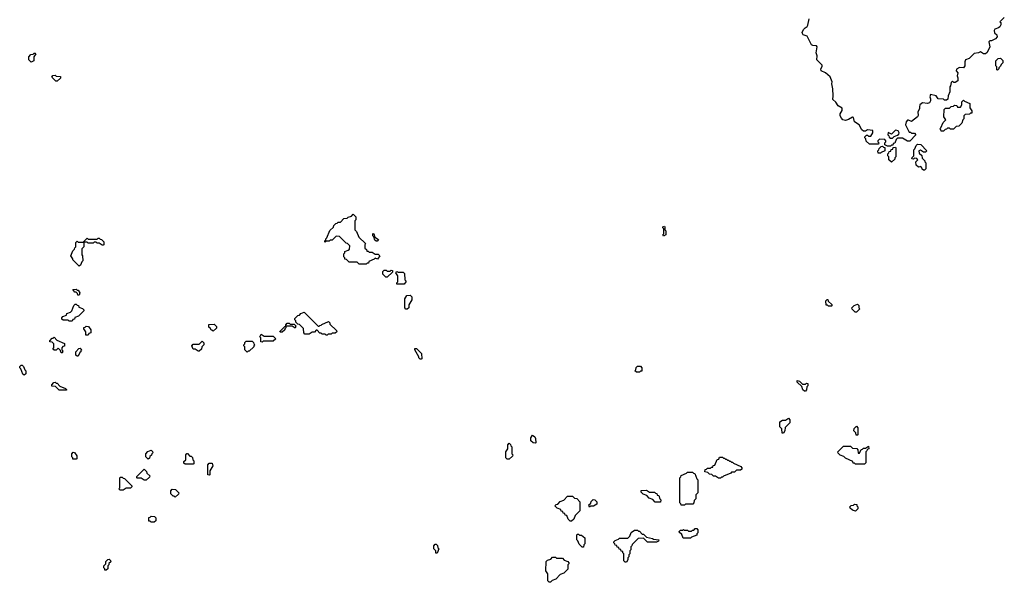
# Model space of a CAD drawing. Extents: x 2776963 to 2884430, y 684484 to 829250.
# Tile 71 of 256: x 2858200 to 2868043, y 738360 to 743985. Entities that reach past the tile are written whole.
import ezdxf

# ---------------------------------------------------------------- set-up
doc = ezdxf.new("R2010")
doc.units = 0

msp = doc.modelspace()

# ---------------------------------------------------------------- linework, layer by layer
at = {"layer": '0CON20XD'}
for points in [[(2868043.3, 744006.7), (2868000, 743965), (2868007, 743957), (2868007.5, 743935), (2867997.5, 743915), (2867986.2, 743903.8), (2867950, 743890), (2867943.6, 743876.4), (2867946.7, 743855), (2867967.5, 743835), (2867972.5, 743815), (2867956.2, 743793.8), (2867915, 743773.8), (2867897.5, 743772.5), (2867887.5, 743762.5), (2867900, 743715), (2867873.3, 743656.7), (2867855, 743642.5), (2867835, 743642.5), (2867805, 743662.5), (2867786.4, 743653.6), (2867741.7, 743648.3), (2867693, 743597), (2867657, 743583), (2867650, 743565), (2867648.8, 743525), (2867636.7, 743505), (2867595, 743506.7), (2867565, 743490), (2867563.3, 743475), (2867580, 743455), (2867573.3, 743425), (2867580, 743405), (2867577.5, 743375), (2867551.7, 743358.3), (2867538.3, 743358.3), (2867525, 743370), (2867511.7, 743358.3), (2867507, 743323), (2867500, 743315), (2867500, 743265), (2867482.5, 743225), (2867478.3, 743191.7), (2867465, 743180), (2867445, 743180), (2867435, 743190), (2867383, 743193), (2867362.5, 743222.5), (2867305, 743236.7), (2867297.5, 743215), (2867306.7, 743195), (2867306.7, 743175), (2867296.4, 743153.6), (2867275, 743146.7), (2867225, 743152.5), (2867200, 743135), (2867194, 743115), (2867196.4, 743093.6), (2867180, 743065), (2867183.8, 743026.2), (2867175.9, 743014.1), (2867115, 742966.7), (2867085, 742980), (2867075, 742978.8), (2867061.2, 742965), (2867056.7, 742935), (2867091.7, 742861.7), (2867105, 742860), (2867115, 742850), (2867145, 742850), (2867160, 742835), (2867098.3, 742771.7), (2867075, 742770), (2867025, 742800), (2866975, 742800), (2866961.7, 742788.3), (2866948.3, 742751.7), (2866931.7, 742748.3), (2866928.3, 742731.7), (2866915, 742730), (2866905, 742720), (2866875, 742720), (2866850, 742735), (2866850, 742755), (2866860, 742765), (2866860, 742775), (2866848.3, 742788.3), (2866795, 742790), (2866780, 742775), (2866780, 742765), (2866790, 742755), (2866785, 742740), (2866695, 742740), (2866661.7, 742771.7), (2866660, 742795), (2866650, 742805), (2866650, 742815), (2866665, 742830), (2866675, 742830), (2866685, 742820), (2866708.3, 742821.7), (2866730, 742855), (2866728.3, 742878.3), (2866675, 742882.5), (2866655, 742870), (2866635, 742870), (2866620, 742885), (2866592.5, 742935), (2866545, 742962.5), (2866535, 743007.5), (2866525, 743010), (2866485, 742986.2), (2866455, 742976.7), (2866430, 742985), (2866415, 743000), (2866402.5, 743025), (2866402.5, 743045), (2866421.7, 743078.3), (2866421.7, 743101.7), (2866383.6, 743123.6), (2866359.3, 743159.3), (2866328.3, 743188.3), (2866333.3, 743225), (2866330, 743295), (2866318.8, 743345), (2866321.2, 743365), (2866303.9, 743413.9), (2866254.1, 743454.1), (2866214, 743474), (2866210, 743495), (2866223.3, 743516.7), (2866221.7, 743531.7), (2866167.5, 743585), (2866172.5, 743625), (2866163.6, 743653.6), (2866174, 743715), (2866164.3, 743724.3), (2866127.5, 743727.5), (2866116.7, 743735), (2866071.2, 743821.2), (2866034.1, 743834.1), (2866026.1, 743846.1), (2866023.9, 743856.1), (2866034.2, 743885.8), (2866052.5, 743905), (2866074, 743916), (2866078.6, 743931.4), (2866093.8, 743995)], [(2858315, 743560), (2858290, 743585), (2858290, 743615), (2858311.7, 743638.3), (2858335, 743640), (2858345, 743650), (2858355, 743650), (2858360, 743645), (2858340, 743615), (2858340, 743575), (2858315, 743560)], [(2867975, 743480), (2867970, 743485), (2867970, 743515), (2867960, 743525), (2867960, 743575), (2867981.7, 743598.3), (2868005, 743600), (2868028.3, 743578.3), (2868030, 743555), (2868011.7, 743538.3), (2868005, 743520), (2867990, 743505), (2867990, 743495), (2867975, 743480)], [(2858575, 743370), (2858561.7, 743371.7), (2858521.7, 743411.7), (2858531.7, 743428.3), (2858555, 743430), (2858565, 743420), (2858608.3, 743418.3), (2858608.3, 743401.7), (2858575, 743370)], [(2867435, 742870), (2867411.7, 742871.7), (2867410, 742885), (2867400, 742895), (2867410, 742905), (2867431.7, 742958.3), (2867460, 742985), (2867440, 743015), (2867441.7, 743088.3), (2867455, 743100), (2867495, 743100), (2867511.7, 743118.3), (2867535, 743120), (2867545, 743130), (2867568.3, 743128.3), (2867575, 743110), (2867605, 743110), (2867620, 743135), (2867620, 743165), (2867635, 743180), (2867645, 743170), (2867698.3, 743148.3), (2867700, 743105), (2867720, 743075), (2867718.3, 743051.7), (2867705, 743050), (2867695, 743040), (2867651.7, 743038.3), (2867640, 743025), (2867640, 742995), (2867630, 742985), (2867618.3, 742951.7), (2867588.3, 742921.7), (2867561.7, 742918.3), (2867535, 742890), (2867505, 742890), (2867495, 742900), (2867475, 742900), (2867465, 742890), (2867451.7, 742888.3), (2867435, 742870)], [(2866925, 742800), (2866941.7, 742818.3), (2866975, 742830), (2866988.3, 742841.7), (2866992.5, 742855), (2866982.5, 742875), (2866955, 742880), (2866915, 742840), (2866881.7, 742858.3), (2866880, 742835), (2866890, 742825), (2866891.7, 742811.7), (2866905, 742800), (2866925, 742800)], [(2866805, 742650), (2866781.7, 742651.7), (2866780, 742675), (2866790, 742685), (2866791.7, 742698.3), (2866811.7, 742718.3), (2866825, 742720), (2866835, 742710), (2866848.3, 742708.3), (2866850, 742675), (2866811.7, 742658.3), (2866805, 742650)], [(2866915, 742560), (2866890, 742585), (2866890, 742615), (2866880, 742625), (2866880, 742645), (2866890, 742655), (2866891.7, 742668.3), (2866908.3, 742671.7), (2866911.7, 742688.3), (2866928.3, 742691.7), (2866931.7, 742708.3), (2866955, 742710), (2866960, 742705), (2866960, 742615), (2866950, 742605), (2866948.3, 742591.7), (2866915, 742560)], [(2867245, 742480), (2867235, 742480), (2867221.7, 742491.7), (2867220, 742505), (2867208.3, 742518.3), (2867185, 742510), (2867161.7, 742531.7), (2867160, 742565), (2867180, 742585), (2867168.3, 742598.3), (2867145, 742600), (2867135, 742590), (2867120, 742595), (2867121.7, 742608.3), (2867140, 742625), (2867140, 742685), (2867150, 742695), (2867161.7, 742728.3), (2867175, 742740), (2867208.3, 742738.3), (2867270, 742675), (2867255, 742660), (2867235, 742660), (2867205, 742680), (2867190, 742675), (2867191.7, 742651.7), (2867218.3, 742628.3), (2867221.7, 742601.7), (2867250, 742575), (2867250, 742565), (2867260, 742555), (2867260, 742495), (2867245, 742480)], [(2861665, 741540), (2861595, 741540), (2861575, 741560), (2861495, 741560), (2861468.3, 741588.3), (2861451.7, 741591.7), (2861450, 741605), (2861440, 741615), (2861440, 741645), (2861450, 741655), (2861451.7, 741668.3), (2861485, 741680), (2861498.3, 741691.7), (2861500, 741725), (2861478.3, 741748.3), (2861465, 741750), (2861398.3, 741818.3), (2861365, 741820), (2861325, 741780), (2861305, 741780), (2861295, 741770), (2861265, 741770), (2861255, 741760), (2861250, 741765), (2861250, 741775), (2861260, 741785), (2861260, 741795), (2861270, 741805), (2861301.7, 741878.3), (2861338.3, 741911.7), (2861341.7, 741928.3), (2861361.7, 741948.3), (2861375, 741950), (2861385, 741960), (2861408.3, 741961.7), (2861441.7, 741998.3), (2861475, 742000), (2861485, 742010), (2861518.3, 742021.7), (2861535, 742040), (2861560, 742015), (2861560, 741985), (2861550, 741975), (2861550, 741885), (2861568.3, 741868.3), (2861591.7, 741811.7), (2861658.3, 741748.3), (2861650, 741735), (2861651.7, 741701.7), (2861668.3, 741688.3), (2861671.7, 741671.7), (2861685, 741670), (2861695, 741660), (2861725, 741660), (2861755, 741640), (2861785, 741640), (2861800, 741625), (2861778.3, 741591.7), (2861755, 741600), (2861745, 741590), (2861691.7, 741568.3), (2861688.3, 741551.7), (2861675, 741550), (2861665, 741540)], [(2864635, 741820), (2864630, 741835), (2864640, 741845), (2864640, 741895), (2864630, 741905), (2864630, 741915), (2864645, 741920), (2864650, 741915), (2864650, 741885), (2864660, 741875), (2864660, 741835), (2864635, 741820)], [(2858795, 741520), (2858730, 741585), (2858730, 741595), (2858710, 741625), (2858730, 741675), (2858748.3, 741691.7), (2858750, 741705), (2858760, 741715), (2858761.7, 741758.3), (2858775, 741770), (2858785, 741760), (2858840, 741760), (2858841.7, 741768.3), (2858875, 741800), (2858885, 741790), (2858975, 741790), (2858985, 741800), (2858995, 741800), (2859005, 741790), (2859018.3, 741788.3), (2859040, 741765), (2859040, 741735), (2859035, 741730), (2859025, 741730), (2858995, 741750), (2858975, 741750), (2858965, 741760), (2858945, 741760), (2858935, 741750), (2858885, 741750), (2858875, 741760), (2858840, 741760), (2858840, 741715), (2858820, 741695), (2858820, 741635), (2858827.5, 741625), (2858830, 741575), (2858820, 741565), (2858808.3, 741531.7), (2858795, 741520)], [(2861775, 741770), (2861765, 741770), (2861751.7, 741781.7), (2861740, 741815), (2861730, 741825), (2861731.7, 741848.3), (2861740, 741845), (2861751.7, 741811.7), (2861788.3, 741788.3), (2861775, 741770)], [(2861875, 741410), (2861861.7, 741411.7), (2861831.7, 741441.7), (2861831.7, 741468.3), (2861845, 741480), (2861865, 741480), (2861875, 741470), (2861905, 741470), (2861915, 741480), (2861928.3, 741478.3), (2861928.3, 741461.7), (2861875, 741410)], [(2862045, 741340), (2861971.7, 741341.7), (2861970, 741355), (2861980, 741365), (2861980, 741425), (2861960, 741455), (2861971.7, 741468.3), (2861985, 741460), (2862035, 741460), (2862048.3, 741448.3), (2862050, 741385), (2862060, 741375), (2862060, 741365), (2862045, 741340)], [(2858795, 741230), (2858781.7, 741231.7), (2858778.3, 741248.3), (2858765, 741260), (2858751.7, 741261.7), (2858731.7, 741288.3), (2858765, 741290), (2858775, 741280), (2858785, 741280), (2858800, 741255), (2858795, 741230)], [(2862075, 741090), (2862061.7, 741091.7), (2862050, 741105), (2862050, 741195), (2862071.7, 741228.3), (2862105, 741230), (2862120, 741215), (2862120, 741185), (2862090, 741135), (2862090, 741105), (2862075, 741090)], [(2858725, 740970), (2858695, 740970), (2858685, 740980), (2858635, 740980), (2858621.7, 740991.7), (2858620, 741005), (2858631.7, 741018.3), (2858668.3, 741031.7), (2858671.7, 741048.3), (2858708.3, 741061.7), (2858720, 741075), (2858741.7, 741128.3), (2858755, 741140), (2858765, 741140), (2858775, 741130), (2858788.3, 741128.3), (2858791.7, 741111.7), (2858828.3, 741098.3), (2858840, 741085), (2858840, 741075), (2858788.3, 741021.7), (2858751.7, 741008.3), (2858748.3, 740991.7), (2858731.7, 740988.3), (2858725, 740970)], [(2866315, 741120), (2866285, 741120), (2866275, 741130), (2866261.7, 741131.7), (2866260, 741175), (2866271.7, 741188.3), (2866278.3, 741188.3), (2866281.7, 741171.7), (2866318.3, 741138.3), (2866320, 741125), (2866315, 741120)], [(2866565, 741060), (2866551.7, 741061.7), (2866521.7, 741091.7), (2866520, 741105), (2866541.7, 741128.3), (2866575, 741140), (2866588.3, 741128.3), (2866590, 741105), (2866600, 741095), (2866565, 741060)], [(2861275, 740830), (2861265, 740830), (2861255, 740840), (2861225, 740840), (2861215, 740850), (2861201.7, 740851.7), (2861175, 740880), (2861165, 740880), (2861148.3, 740861.7), (2861125, 740860), (2861095, 740840), (2861051.7, 740841.7), (2861040, 740855), (2861038.3, 740898.3), (2860998.3, 740938.3), (2860981.7, 740941.7), (2860961.7, 740961.7), (2860960, 740975), (2860950, 740985), (2860951.7, 740998.3), (2860981.7, 741028.3), (2860998.3, 741031.7), (2861011.7, 741048.3), (2861045, 741060), (2861185, 740920), (2861195, 740920), (2861201.7, 740928.3), (2861215, 740930), (2861221.7, 740938.3), (2861288.3, 740968.3), (2861300, 740955), (2861301.7, 740941.7), (2861368.3, 740878.3), (2861370, 740865), (2861355, 740850), (2861325, 740850), (2861315, 740840), (2861285, 740840), (2861275, 740830)], [(2858885, 740830), (2858861.7, 740831.7), (2858860, 740865), (2858840, 740895), (2858841.7, 740908.3), (2858855, 740910), (2858865, 740920), (2858888.3, 740918.3), (2858910, 740885), (2858910, 740855), (2858891.7, 740848.3), (2858885, 740830)], [(2860135, 740870), (2860125, 740880), (2860115, 740880), (2860108.3, 740898.3), (2860091.7, 740911.7), (2860091.7, 740938.3), (2860145, 740940), (2860168.3, 740918.3), (2860168.3, 740901.7), (2860135, 740870)], [(2860825, 740860), (2860805, 740860), (2860801.7, 740868.3), (2860851.7, 740918.3), (2860860, 740920), (2860860, 740935), (2860875, 740950), (2860895, 740950), (2860905, 740940), (2860945, 740940), (2860960, 740925), (2860955, 740900), (2860925, 740920), (2860860, 740920), (2860860, 740905), (2860850, 740895), (2860850, 740885), (2860825, 740860)], [(2858625, 740650), (2858611.7, 740661.7), (2858608.3, 740678.3), (2858585, 740700), (2858565, 740680), (2858545, 740680), (2858531.7, 740691.7), (2858540, 740705), (2858540, 740745), (2858525, 740760), (2858500, 740765), (2858500, 740775), (2858525, 740800), (2858535, 740800), (2858545, 740810), (2858571.7, 740781.7), (2858648.3, 740748.3), (2858648.3, 740721.7), (2858631.7, 740718.3), (2858620, 740705), (2858620, 740685), (2858630, 740675), (2858625, 740650)], [(2860625, 740760), (2860610, 740765), (2860610, 740805), (2860600, 740815), (2860615, 740840), (2860645, 740820), (2860735, 740820), (2860760, 740795), (2860735, 740770), (2860635, 740770), (2860625, 740760)], [(2859995, 740670), (2859985, 740670), (2859955, 740690), (2859935, 740690), (2859920, 740725), (2859935, 740740), (2859995, 740740), (2860025, 740770), (2860040, 740755), (2860040, 740735), (2860020, 740715), (2860018.3, 740691.7), (2859995, 740670)], [(2860475, 740660), (2860450, 740685), (2860450, 740715), (2860440, 740725), (2860440, 740735), (2860450, 740745), (2860451.7, 740758.3), (2860465, 740770), (2860525, 740770), (2860538.3, 740758.3), (2860540, 740745), (2860550, 740735), (2860540, 740725), (2860540, 740715), (2860495, 740670), (2860485, 740670), (2860475, 740660)], [(2858785, 740620), (2858775, 740620), (2858761.7, 740631.7), (2858760, 740665), (2858791.7, 740698.3), (2858805, 740700), (2858820, 740685), (2858811.7, 740678.3), (2858810, 740665), (2858801.7, 740658.3), (2858785, 740620)], [(2862215, 740590), (2862205, 740590), (2862190, 740605), (2862190, 740615), (2862150, 740685), (2862151.7, 740698.3), (2862168.3, 740698.3), (2862218.3, 740648.3), (2862220, 740595), (2862215, 740590)], [(2858245, 740430), (2858231.7, 740441.7), (2858210, 740495), (2858200, 740505), (2858201.7, 740518.3), (2858215, 740530), (2858225, 740530), (2858238.3, 740518.3), (2858250, 740485), (2858260, 740475), (2858260, 740445), (2858245, 740430)], [(2864395, 740460), (2864365, 740460), (2864350, 740475), (2864360, 740485), (2864361.7, 740508.3), (2864375, 740520), (2864405, 740520), (2864420, 740505), (2864418.3, 740471.7), (2864405, 740470), (2864395, 740460)], [(2858665, 740280), (2858595, 740280), (2858558.3, 740318.3), (2858521.7, 740321.7), (2858520, 740335), (2858541.7, 740358.3), (2858555, 740360), (2858565, 740350), (2858575, 740350), (2858601.7, 740321.7), (2858658.3, 740298.3), (2858670, 740285), (2858665, 740280)], [(2866055, 740270), (2866045, 740270), (2866030, 740285), (2866018.3, 740318.3), (2865971.7, 740361.7), (2865971.7, 740378.3), (2865995, 740370), (2866025, 740340), (2866055, 740340), (2866065, 740350), (2866078.3, 740348.3), (2866080, 740325), (2866070, 740315), (2866067, 740283), (2866055, 740270)], [(2865835, 739850), (2865821.7, 739851.7), (2865820, 739895), (2865800, 739915), (2865800, 739965), (2865825, 739980), (2865855, 739980), (2865885, 740000), (2865900, 739985), (2865900, 739955), (2865851.7, 739908.3), (2865850, 739875), (2865835, 739850)], [(2863355, 739750), (2863333, 739753), (2863310, 739775), (2863310, 739805), (2863325, 739830), (2863350, 739815), (2863357, 739797), (2863360, 739755), (2863355, 739750)], [(2866575, 739830), (2866561.7, 739831.7), (2866560, 739855), (2866540, 739875), (2866541.7, 739898.3), (2866565, 739920), (2866580, 739905), (2866580, 739835), (2866575, 739830)], [(2863095, 739590), (2863075, 739590), (2863060, 739605), (2863060, 739665), (2863080, 739695), (2863080, 739735), (2863095, 739750), (2863108.3, 739738.3), (2863110, 739725), (2863120, 739715), (2863120, 739645), (2863130, 739635), (2863128.3, 739621.7), (2863095, 739590)], [(2858765, 739590), (2858731.7, 739591.7), (2858730, 739605), (2858720, 739615), (2858720, 739645), (2858735, 739660), (2858748.3, 739658.3), (2858770, 739625), (2858770, 739595), (2858765, 739590)], [(2859485, 739590), (2859460, 739615), (2859460, 739645), (2859481.7, 739668.3), (2859515, 739680), (2859528.3, 739668.3), (2859530, 739655), (2859520, 739645), (2859518.3, 739631.7), (2859501.7, 739618.3), (2859498.3, 739601.7), (2859485, 739590)], [(2859935, 739540), (2859855, 739540), (2859841.7, 739551.7), (2859841.7, 739568.3), (2859860, 739585), (2859860, 739635), (2859871.7, 739648.3), (2859878.3, 739648.3), (2859901.7, 739621.7), (2859915, 739620), (2859928.3, 739608.3), (2859930, 739585), (2859940, 739575), (2859940, 739545), (2859935, 739540)], [(2866645, 739540), (2866555, 739540), (2866545, 739550), (2866531.7, 739551.7), (2866528.3, 739568.3), (2866455, 739600), (2866438.3, 739618.3), (2866401.7, 739631.7), (2866381.7, 739651.7), (2866380, 739665), (2866435, 739720), (2866505, 739720), (2866525, 739700), (2866568.3, 739698.3), (2866580, 739685), (2866581.7, 739651.7), (2866595, 739650), (2866611.7, 739688.3), (2866625, 739690), (2866635, 739700), (2866655, 739700), (2866685, 739720), (2866690, 739695), (2866671.7, 739688.3), (2866670, 739675), (2866660, 739665), (2866660, 739555), (2866645, 739540)], [(2860095, 739430), (2860080, 739435), (2860080, 739535), (2860095, 739550), (2860125, 739550), (2860130, 739525), (2860100, 739475), (2860100, 739435), (2860095, 739430)], [(2865205, 739400), (2865185, 739400), (2865155, 739420), (2865135, 739420), (2865118.3, 739438.3), (2865095, 739440), (2865078.3, 739458.3), (2865050, 739465), (2865051.7, 739488.3), (2865065, 739490), (2865075, 739500), (2865105, 739500), (2865115, 739510), (2865128.3, 739511.7), (2865131.7, 739528.3), (2865148.3, 739531.7), (2865171.7, 739588.3), (2865188.3, 739591.7), (2865195, 739610), (2865225, 739610), (2865235, 739600), (2865245, 739600), (2865255, 739590), (2865265, 739590), (2865275, 739580), (2865285, 739580), (2865295, 739570), (2865305, 739570), (2865315, 739560), (2865325, 739560), (2865335, 739550), (2865408.3, 739518.3), (2865420, 739505), (2865418.3, 739491.7), (2865405, 739480), (2865365, 739480), (2865345, 739460), (2865315, 739460), (2865308.3, 739451.7), (2865235, 739420), (2865225, 739410), (2865215, 739410), (2865205, 739400)], [(2859465, 739380), (2859445, 739380), (2859415, 739400), (2859375, 739400), (2859370, 739405), (2859371.7, 739418.3), (2859445, 739490), (2859468.3, 739468.3), (2859471.7, 739451.7), (2859500, 739425), (2859498.3, 739411.7), (2859465, 739380)], [(2864845, 739130), (2864811.7, 739131.7), (2864810, 739145), (2864800, 739155), (2864800, 739405), (2864810, 739415), (2864811.7, 739428.3), (2864865, 739450), (2864875, 739460), (2864925, 739460), (2864935, 739450), (2864948.3, 739448.3), (2864970, 739395), (2864980, 739385), (2864980, 739255), (2864960, 739235), (2864960, 739195), (2864941.7, 739178.3), (2864940, 739155), (2864928.3, 739141.7), (2864855, 739140), (2864845, 739130)], [(2859235, 739280), (2859205, 739280), (2859190, 739295), (2859200, 739305), (2859200, 739405), (2859205, 739410), (2859225, 739410), (2859235, 739400), (2859248.3, 739398.3), (2859320, 739325), (2859320, 739315), (2859308.3, 739301.7), (2859265, 739300), (2859235, 739280)], [(2859755, 739210), (2859745, 739220), (2859735, 739220), (2859710, 739245), (2859710, 739275), (2859725, 739290), (2859758.3, 739288.3), (2859790, 739255), (2859788.3, 739241.7), (2859755, 739210)], [(2864605, 739160), (2864551.7, 739161.7), (2864528.3, 739188.3), (2864491.7, 739201.7), (2864468.3, 739228.3), (2864431.7, 739241.7), (2864411.7, 739261.7), (2864411.7, 739278.3), (2864465, 739280), (2864495, 739260), (2864545, 739260), (2864555, 739250), (2864568.3, 739248.3), (2864571.7, 739231.7), (2864588.3, 739228.3), (2864600, 739195), (2864610, 739185), (2864605, 739160)], [(2863715, 738970), (2863701.7, 738971.7), (2863681.7, 738991.7), (2863668.3, 739028.3), (2863651.7, 739031.7), (2863648.3, 739048.3), (2863631.7, 739051.7), (2863628.3, 739068.3), (2863611.7, 739071.7), (2863608.3, 739088.3), (2863571.7, 739101.7), (2863550, 739125), (2863561.7, 739138.3), (2863578.3, 739141.7), (2863601.7, 739168.3), (2863638.3, 739181.7), (2863675, 739220), (2863725, 739220), (2863745, 739200), (2863768.3, 739198.3), (2863800, 739165), (2863800, 739075), (2863751.7, 739028.3), (2863738.3, 738991.7), (2863715, 738970)], [(2863895, 739110), (2863890, 739135), (2863908.3, 739151.7), (2863911.7, 739168.3), (2863933, 739187), (2863950, 739185), (2863970, 739165), (2863968.3, 739141.7), (2863935, 739120), (2863905, 739120), (2863895, 739110)], [(2866555, 739072.5), (2866525, 739080), (2866501.7, 739101.7), (2866500, 739115), (2866511.7, 739128.3), (2866535, 739130), (2866545, 739140), (2866568.3, 739138.3), (2866570, 739125), (2866580, 739115), (2866580, 739095), (2866555, 739072.5)], [(2859545, 738960), (2859515, 738960), (2859505, 738970), (2859491.7, 738971.7), (2859491.7, 739008.3), (2859505, 739010), (2859515, 739020), (2859548.3, 739018.3), (2859560, 739005), (2859560, 738975), (2859545, 738960)], [(2864265, 738560), (2864251.7, 738561.7), (2864240, 738575), (2864240, 738645), (2864230, 738655), (2864228.3, 738668.3), (2864211.7, 738671.7), (2864208.3, 738688.3), (2864191.7, 738691.7), (2864188.3, 738708.3), (2864171.7, 738711.7), (2864168.3, 738728.3), (2864151.7, 738731.7), (2864150, 738745), (2864140, 738755), (2864140, 738765), (2864151.7, 738778.3), (2864185, 738790), (2864195, 738800), (2864278.3, 738801.7), (2864298.3, 738821.7), (2864311.7, 738858.3), (2864345, 738880), (2864375, 738880), (2864385, 738870), (2864395, 738870), (2864421.7, 738841.7), (2864435, 738840), (2864465, 738810), (2864527, 738797), (2864535, 738790), (2864590, 738785), (2864585, 738770), (2864565, 738762.5), (2864475, 738760), (2864435, 738800), (2864381.7, 738798.3), (2864321.7, 738738.3), (2864320, 738725), (2864310, 738715), (2864310, 738685), (2864300, 738675), (2864300, 738645), (2864290, 738635), (2864290, 738615), (2864280, 738605), (2864280, 738585), (2864265, 738560)], [(2864905, 738800), (2864831.7, 738801.7), (2864818.3, 738838.3), (2864791.7, 738861.7), (2864791.7, 738868.3), (2864805, 738880), (2864825, 738880), (2864835, 738887.5), (2864845, 738880), (2864875, 738880), (2864885, 738870), (2864915, 738870), (2864925, 738880), (2864938.3, 738881.7), (2864951.7, 738898.3), (2864968.3, 738898.3), (2864980, 738885), (2864980, 738855), (2864970, 738845), (2864968.3, 738831.7), (2864915, 738810), (2864905, 738800)], [(2863835, 738710), (2863821.7, 738711.7), (2863791.7, 738741.7), (2863780, 738775), (2863770, 738785), (2863770, 738835), (2863775, 738840), (2863785, 738840), (2863795, 738830), (2863815, 738830), (2863850, 738805), (2863850, 738745), (2863840, 738735), (2863835, 738710)], [(2862375, 738650), (2862361.7, 738651.7), (2862360, 738675), (2862340, 738695), (2862340, 738725), (2862355, 738740), (2862365, 738740), (2862378.3, 738728.3), (2862380, 738705), (2862390, 738695), (2862375, 738650)], [(2859065, 738480), (2859051.7, 738481.7), (2859050, 738495), (2859040, 738505), (2859040, 738525), (2859060, 738545), (2859061.7, 738568.3), (2859081.7, 738588.3), (2859095, 738590), (2859108.3, 738578.3), (2859110, 738565), (2859091.7, 738548.3), (2859090, 738535), (2859080, 738525), (2859080, 738495), (2859065, 738480)], [(2863505, 738360), (2863491.7, 738361.7), (2863480, 738375), (2863480, 738445), (2863460, 738475), (2863461.7, 738568.3), (2863475, 738580), (2863508.3, 738591.7), (2863525, 738610), (2863555, 738610), (2863565, 738600), (2863625, 738600), (2863641.7, 738581.7), (2863678.3, 738568.3), (2863690, 738555), (2863690, 738545), (2863680, 738535), (2863678.3, 738491.7), (2863638.3, 738451.7), (2863601.7, 738438.3), (2863558.3, 738391.7), (2863521.7, 738378.3), (2863505, 738360)]]:
    msp.add_lwpolyline(points, dxfattribs=at)

doc.saveas('drawing.dxf')
